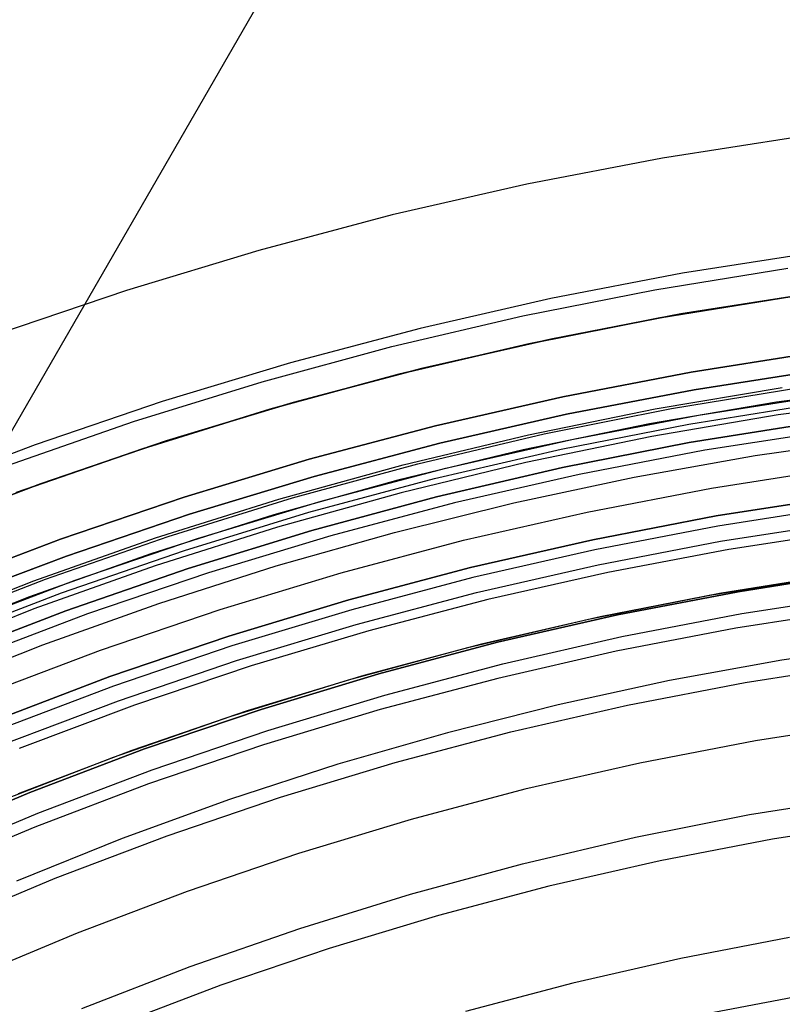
# Model space of a CAD drawing. Header units: millimetres. Extents: x 8929 to 10091, y -2708 to -1691.
# Tile 181 of 196: x 9484 to 9499, y -1998 to -1978. Entities that reach past the tile are written whole.
import ezdxf

# ---------------------------------------------------------------- set-up
doc = ezdxf.new("R2010")
doc.units = ezdxf.units.MM
for name, color, linetype in [('1', 7, 'Continuous'), ('COLOR EXT', 7, 'Continuous'), ('luz', 7, 'Continuous')]:
    doc.layers.add(name, color=color, linetype=linetype)

msp = doc.modelspace()

# ---------------------------------------------------------------- linework, layer by layer
at = {"layer": '1', "color": 7, "true_color": 0xffffff}
for p, q in [((9491.794, -1973.064, 65.998), (9483.554, -1987.336, 65.998)), ((9499.398, -1980.778, 69.704), (9496.735, -1981.195, 69.704)), ((9496.735, -1981.195, 69.704), (9494.088, -1981.704, 69.704)), ((9494.088, -1981.704, 69.704), (9491.46, -1982.304, 69.704)), ((9491.46, -1982.304, 69.704), (9488.854, -1982.994, 69.704)), ((9488.854, -1982.994, 69.704), (9486.274, -1983.774, 69.704)), ((9499.712, -1983.037, 71.704), (9497.127, -1983.442, 71.704)), ((9496.585, -1983.762, 65.998), (9499.177, -1983.341, 65.998)), ((9497.127, -1983.442, 71.704), (9494.557, -1983.936, 71.704)), ((9486.274, -1983.774, 69.704), (9483.722, -1984.642, 69.704)), ((9494.009, -1984.272, 65.998), (9496.585, -1983.762, 65.998)), ((9494.557, -1983.936, 71.704), (9492.006, -1984.518, 71.704)), ((9496.683, -1984.308, 46.606), (9499.256, -1983.891, 46.606)), ((9499.256, -1983.891, 34.804), (9496.683, -1984.308, 34.804)), ((9496.683, -1984.308, 40.705), (9499.256, -1983.891, 40.705)), ((9491.452, -1984.871, 65.998), (9494.009, -1984.272, 65.998)), ((9494.126, -1984.815, 46.606), (9496.683, -1984.308, 46.606)), ((9496.683, -1984.308, 34.804), (9494.126, -1984.815, 34.804)), ((9494.126, -1984.815, 40.705), (9496.683, -1984.308, 40.705)), ((9492.006, -1984.518, 71.704), (9489.476, -1985.188, 71.704)), ((9488.918, -1985.559, 65.998), (9491.452, -1984.871, 65.998)), ((9491.588, -1985.41, 46.606), (9494.126, -1984.815, 46.606)), ((9494.126, -1984.815, 34.804), (9491.588, -1985.41, 34.804)), ((9491.588, -1985.41, 40.705), (9494.126, -1984.815, 40.705)), ((9489.476, -1985.188, 71.704), (9486.971, -1985.945, 71.704)), ((9489.073, -1986.093, 46.606), (9491.588, -1985.41, 46.606)), ((9491.588, -1985.41, 34.804), (9489.073, -1986.093, 34.804)), ((9489.073, -1986.093, 40.705), (9491.588, -1985.41, 40.705)), ((9486.409, -1986.335, 65.998), (9488.918, -1985.559, 65.998)), ((9486.971, -1985.945, 71.704), (9484.493, -1986.788, 71.704)), ((9486.582, -1986.863, 46.606), (9489.073, -1986.093, 46.606)), ((9489.073, -1986.093, 34.804), (9486.582, -1986.863, 34.804)), ((9486.582, -1986.863, 40.705), (9489.073, -1986.093, 40.705)), ((9483.929, -1987.197, 65.998), (9486.409, -1986.335, 65.998)), ((9484.493, -1986.788, 71.704), (9482.047, -1987.716, 71.704)), ((9484.12, -1987.719, 46.606), (9486.582, -1986.863, 46.606)), ((9486.582, -1986.863, 34.804), (9484.12, -1987.719, 34.804)), ((9484.12, -1987.719, 40.705), (9486.582, -1986.863, 40.705)), ((9497.658, -1989.721, 42.804), (9500.042, -1989.334, 42.804)), ((9497.658, -1989.721, 51.854), (9500.042, -1989.334, 51.854)), ((9500.196, -1989.312, 60.904), (9497.849, -1989.687, 60.904)), ((9500.58, -1989.282, 46.153), (9498.21, -1989.654, 46.153)), ((9498.21, -1989.654, 53.153), (9500.58, -1989.282, 53.153)), ((9500.58, -1989.282, 49.653), (9498.21, -1989.654, 49.653)), ((9495.288, -1990.19, 42.804), (9497.658, -1989.721, 42.804)), ((9495.288, -1990.19, 51.854), (9497.658, -1989.721, 51.854)), ((9497.849, -1989.687, 60.904), (9495.516, -1990.142, 60.904)), ((9498.21, -1989.654, 46.153), (9495.854, -1990.106, 46.153)), ((9495.854, -1990.106, 53.153), (9498.21, -1989.654, 53.153)), ((9498.21, -1989.654, 49.653), (9495.854, -1990.106, 49.653)), ((9498.284, -1990.079, 138.188), (9500.639, -1989.71, 138.188)), ((9495.516, -1990.142, 60.904), (9493.2, -1990.676, 60.904)), ((9495.854, -1990.106, 46.153), (9493.514, -1990.64, 46.153)), ((9493.514, -1990.64, 53.153), (9495.854, -1990.106, 53.153)), ((9495.854, -1990.106, 49.653), (9493.514, -1990.64, 49.653)), ((9495.942, -1990.529, 138.188), (9498.284, -1990.079, 138.188)), ((9492.937, -1990.742, 42.804), (9495.288, -1990.19, 42.804)), ((9492.937, -1990.742, 51.854), (9495.288, -1990.19, 51.854)), ((9493.618, -1991.06, 138.188), (9495.942, -1990.529, 138.188)), ((9493.2, -1990.676, 60.904), (9490.903, -1991.289, 60.904)), ((9493.514, -1990.64, 46.153), (9491.195, -1991.255, 46.153)), ((9491.195, -1991.255, 53.153), (9493.514, -1990.64, 53.153)), ((9493.514, -1990.64, 49.653), (9491.195, -1991.255, 49.653)), ((9501.266, -1990.667, 44.653), (9499.063, -1990.99, 44.653)), ((9490.606, -1991.375, 42.804), (9492.937, -1990.742, 42.804)), ((9490.606, -1991.375, 51.854), (9492.937, -1990.742, 51.854)), ((9491.313, -1991.67, 138.188), (9493.618, -1991.06, 138.188)), ((9499.063, -1990.99, 44.653), (9496.873, -1991.387, 44.653)), ((9490.903, -1991.289, 60.904), (9488.629, -1991.98, 60.904)), ((9491.195, -1991.255, 46.153), (9488.899, -1991.949, 46.153)), ((9488.899, -1991.949, 53.153), (9491.195, -1991.255, 53.153)), ((9491.195, -1991.255, 49.653), (9488.899, -1991.949, 49.653)), ((9488.298, -1992.088, 42.804), (9490.606, -1991.375, 42.804)), ((9488.298, -1992.088, 51.854), (9490.606, -1991.375, 51.854)), ((9496.873, -1991.387, 44.653), (9494.697, -1991.858, 44.653)), ((9489.031, -1992.36, 138.188), (9491.313, -1991.67, 138.188)), ((9494.697, -1991.858, 44.653), (9492.539, -1992.403, 44.653)), ((9488.629, -1991.98, 60.904), (9486.38, -1992.749, 60.904)), ((9488.899, -1991.949, 46.153), (9486.627, -1992.721, 46.153)), ((9486.627, -1992.721, 53.153), (9488.899, -1991.949, 53.153)), ((9488.899, -1991.949, 49.653), (9486.627, -1992.721, 49.653)), ((9486.016, -1992.881, 42.804), (9488.298, -1992.088, 42.804)), ((9486.016, -1992.881, 51.854), (9488.298, -1992.088, 51.854)), ((9486.773, -1993.128, 138.188), (9489.031, -1992.36, 138.188)), ((9492.539, -1992.403, 44.653), (9490.4, -1993.019, 44.653)), ((9486.38, -1992.749, 60.904), (9484.159, -1993.594, 60.904)), ((9486.627, -1992.721, 46.153), (9484.384, -1993.572, 46.153)), ((9484.384, -1993.572, 53.153), (9486.627, -1992.721, 53.153)), ((9486.627, -1992.721, 49.653), (9484.384, -1993.572, 49.653)), ((9483.764, -1993.753, 42.804), (9486.016, -1992.881, 42.804)), ((9483.764, -1993.753, 51.854), (9486.016, -1992.881, 51.854)), ((9490.4, -1993.019, 44.653), (9488.283, -1993.708, 44.653)), ((9484.544, -1993.973, 138.188), (9486.773, -1993.128, 138.188)), ((9484.384, -1993.572, 46.153), (9482.171, -1994.5, 46.153)), ((9482.171, -1994.5, 53.153), (9484.384, -1993.572, 53.153)), ((9484.384, -1993.572, 49.653), (9482.171, -1994.5, 49.653)), ((9488.283, -1993.708, 44.653), (9486.19, -1994.467, 44.653)), ((9498.429, -1994.002, 76.403), (9500.664, -1993.64, 76.403)), ((9482.345, -1994.895, 138.188), (9484.544, -1993.973, 138.188)), ((9496.208, -1994.442, 76.403), (9498.429, -1994.002, 76.403)), ((9486.19, -1994.467, 44.653), (9484.124, -1995.297, 44.653)), ((9494.003, -1994.959, 76.403), (9496.208, -1994.442, 76.403)), ((9491.818, -1995.552, 76.403), (9494.003, -1994.959, 76.403)), ((9489.655, -1996.221, 76.403), (9491.818, -1995.552, 76.403)), ((9487.516, -1996.965, 76.403), (9489.655, -1996.221, 76.403)), ((9485.404, -1997.782, 76.403), (9487.516, -1996.965, 76.403))]:
    msp.add_line(p, q, dxfattribs=at)
at = {"layer": 'COLOR EXT', "color": 30, "true_color": 0xff8d00}
for p, q in [((9497.094, -1984.235, 34.804), (9499.652, -1983.835, 34.804)), ((9499.652, -1983.835, -30.696), (9497.094, -1984.235, -30.696)), ((9497.094, -1984.235, 2.054), (9499.652, -1983.835, 2.054)), ((9494.552, -1984.724, 34.804), (9497.094, -1984.235, 34.804)), ((9497.094, -1984.235, -30.696), (9494.552, -1984.724, -30.696)), ((9494.552, -1984.724, 2.054), (9497.094, -1984.235, 2.054)), ((9492.027, -1985.3, 34.804), (9494.552, -1984.724, 34.804)), ((9494.552, -1984.724, -30.696), (9492.027, -1985.3, -30.696)), ((9492.027, -1985.3, 2.054), (9494.552, -1984.724, 2.054)), ((9497.292, -1985.368, -28.696), (9499.81, -1984.974, -28.696)), ((9499.81, -1984.974, -30.696), (9497.292, -1985.368, -30.696)), ((9497.292, -1985.368, -29.696), (9499.81, -1984.974, -29.696)), ((9489.525, -1985.963, 34.804), (9492.027, -1985.3, 34.804)), ((9492.027, -1985.3, -30.696), (9489.525, -1985.963, -30.696)), ((9489.525, -1985.963, 2.054), (9492.027, -1985.3, 2.054)), ((9494.788, -1985.849, -28.696), (9497.292, -1985.368, -28.696)), ((9497.292, -1985.368, -30.696), (9494.788, -1985.849, -30.696)), ((9494.788, -1985.849, -29.696), (9497.292, -1985.368, -29.696)), ((9501.45, -1985.62, 21.604), (9498.958, -1985.957, 21.604)), ((9492.303, -1986.417, -28.696), (9494.788, -1985.849, -28.696)), ((9494.788, -1985.849, -30.696), (9492.303, -1986.417, -30.696)), ((9492.303, -1986.417, -29.696), (9494.788, -1985.849, -29.696)), ((9497.438, -1986.206, 34.804), (9499.927, -1985.816, 34.804)), ((9497.438, -1986.206, 28.204), (9499.927, -1985.816, 28.204)), ((9501.477, -1985.869, -28.696), (9498.993, -1986.205, -28.696)), ((9487.046, -1986.712, 34.804), (9489.525, -1985.963, 34.804)), ((9489.525, -1985.963, -30.696), (9487.046, -1986.712, -30.696)), ((9487.046, -1986.712, 2.054), (9489.525, -1985.963, 2.054)), ((9498.958, -1985.957, 21.604), (9496.478, -1986.379, 21.604)), ((9494.963, -1986.681, 34.804), (9497.438, -1986.206, 34.804)), ((9494.963, -1986.681, 28.204), (9497.438, -1986.206, 28.204)), ((9498.993, -1986.205, -28.696), (9496.523, -1986.626, -28.696)), ((9489.838, -1987.069, -28.696), (9492.303, -1986.417, -28.696)), ((9492.303, -1986.417, -30.696), (9489.838, -1987.069, -30.696)), ((9489.838, -1987.069, -29.696), (9492.303, -1986.417, -29.696)), ((9496.478, -1986.379, 21.604), (9494.015, -1986.887, 21.604)), ((9492.506, -1987.242, 34.804), (9494.963, -1986.681, 34.804)), ((9492.506, -1987.242, 28.204), (9494.963, -1986.681, 28.204)), ((9496.523, -1986.626, -28.696), (9494.068, -1987.131, -28.696)), ((9498.544, -1986.999, 19.504), (9500.921, -1986.657, 19.504)), ((9484.595, -1987.546, 34.804), (9487.046, -1986.712, 34.804)), ((9487.046, -1986.712, -30.696), (9484.595, -1987.546, -30.696)), ((9484.595, -1987.546, 2.054), (9487.046, -1986.712, 2.054)), ((9487.398, -1987.807, -28.696), (9489.838, -1987.069, -28.696)), ((9489.838, -1987.069, -30.696), (9487.398, -1987.807, -30.696)), ((9487.398, -1987.807, -29.696), (9489.838, -1987.069, -29.696)), ((9494.015, -1986.887, 21.604), (9491.571, -1987.479, 21.604)), ((9496.18, -1987.419, 19.504), (9498.544, -1986.999, 19.504)), ((9490.07, -1987.887, 34.804), (9492.506, -1987.242, 34.804)), ((9490.07, -1987.887, 28.204), (9492.506, -1987.242, 28.204)), ((9494.068, -1987.131, -28.696), (9491.632, -1987.721, -28.696)), ((9493.832, -1987.918, 19.504), (9496.18, -1987.419, 19.504)), ((9482.174, -1988.464, 34.804), (9484.595, -1987.546, 34.804)), ((9484.595, -1987.546, -30.696), (9482.174, -1988.464, -30.696)), ((9482.174, -1988.464, 2.054), (9484.595, -1987.546, 2.054)), ((9491.571, -1987.479, 21.604), (9489.148, -1988.155, 21.604)), ((9484.984, -1988.628, -28.696), (9487.398, -1987.807, -28.696)), ((9487.398, -1987.807, -30.696), (9484.984, -1988.628, -30.696)), ((9484.984, -1988.628, -29.696), (9487.398, -1987.807, -29.696)), ((9491.632, -1987.721, -28.696), (9489.218, -1988.395, -28.696)), ((9487.658, -1988.616, 34.804), (9490.07, -1987.887, 34.804)), ((9487.658, -1988.616, 28.204), (9490.07, -1987.887, 28.204)), ((9491.501, -1988.495, 19.504), (9493.832, -1987.918, 19.504)), ((9489.148, -1988.155, 21.604), (9486.75, -1988.914, 21.604)), ((9489.218, -1988.395, -28.696), (9486.829, -1989.151, -28.696)), ((9489.191, -1989.15, 19.504), (9491.501, -1988.495, 19.504)), ((9482.6, -1989.532, -28.696), (9484.984, -1988.628, -28.696)), ((9484.984, -1988.628, -30.696), (9482.6, -1989.532, -30.696)), ((9482.6, -1989.532, -29.696), (9484.984, -1988.628, -29.696)), ((9485.272, -1989.428, 34.804), (9487.658, -1988.616, 34.804)), ((9485.272, -1989.428, 28.204), (9487.658, -1988.616, 28.204)), ((9486.75, -1988.914, 21.604), (9484.38, -1989.755, 21.604)), ((9486.829, -1989.151, -28.696), (9484.467, -1989.989, -28.696)), ((9486.904, -1989.881, 19.504), (9489.191, -1989.15, 19.504)), ((9482.916, -1990.322, 34.804), (9485.272, -1989.428, 34.804)), ((9482.916, -1990.322, 28.204), (9485.272, -1989.428, 28.204)), ((9484.38, -1989.755, 21.604), (9482.04, -1990.678, 21.604)), ((9484.643, -1990.687, 19.504), (9486.904, -1989.881, 19.504)), ((9484.467, -1989.989, -28.696), (9482.136, -1990.909, -28.696)), ((9482.409, -1991.569, 19.504), (9484.643, -1990.687, 19.504))]:
    msp.add_line(p, q, dxfattribs=at)
at = {"layer": 'luz', "color": 7, "true_color": 0xffffff}
for p, q in [((9497.352, -1985.713, -30.696), (9499.858, -1985.32, -30.696)), ((9497.352, -1985.713, -28.896), (9499.858, -1985.32, -28.896)), ((9499.858, -1985.32, -29.796), (9497.352, -1985.713, -29.796)), ((9494.86, -1986.192, -30.696), (9497.352, -1985.713, -30.696)), ((9494.86, -1986.192, -28.896), (9497.352, -1985.713, -28.896)), ((9497.352, -1985.713, -29.796), (9494.86, -1986.192, -29.796)), ((9496.588, -1986.088, -26.64), (9499.072, -1985.671, -26.65)), ((9496.588, -1986.088, -24.64), (9499.072, -1985.671, -24.65)), ((9496.911, -1986.08, -26.555), (9499.413, -1985.671, -26.564)), ((9496.911, -1986.08, -24.555), (9499.413, -1985.671, -24.564)), ((9496.911, -1986.08, -26.728), (9499.413, -1985.671, -26.738)), ((9496.911, -1986.08, -24.728), (9499.413, -1985.671, -24.738)), ((9494.12, -1986.591, -26.63), (9496.588, -1986.088, -26.64)), ((9494.12, -1986.591, -24.63), (9496.588, -1986.088, -24.64)), ((9494.424, -1986.575, -26.545), (9496.911, -1986.08, -26.555)), ((9494.424, -1986.575, -24.545), (9496.911, -1986.08, -24.555)), ((9494.424, -1986.575, -26.718), (9496.911, -1986.08, -26.728)), ((9494.424, -1986.575, -24.718), (9496.911, -1986.08, -24.728)), ((9497.249, -1986.383, -26.351), (9499.757, -1985.983, -26.361)), ((9497.249, -1986.383, -24.351), (9499.757, -1985.983, -24.361)), ((9497.249, -1986.383, -26.938), (9499.757, -1985.983, -26.947)), ((9497.249, -1986.383, -24.938), (9499.757, -1985.983, -24.947)), ((9492.386, -1986.757, -30.696), (9494.86, -1986.192, -30.696)), ((9492.386, -1986.757, -28.896), (9494.86, -1986.192, -28.896)), ((9494.86, -1986.192, -29.796), (9492.386, -1986.757, -29.796)), ((9494.758, -1986.87, -26.341), (9497.249, -1986.383, -26.351)), ((9494.758, -1986.87, -24.341), (9497.249, -1986.383, -24.351)), ((9494.758, -1986.87, -26.928), (9497.249, -1986.383, -26.938)), ((9494.758, -1986.87, -24.928), (9497.249, -1986.383, -24.938)), ((9499.748, -1986.346, -26.157), (9497.257, -1986.745, -26.147)), ((9499.748, -1986.346, -24.157), (9497.257, -1986.745, -24.147)), ((9497.257, -1986.745, -27.147), (9499.748, -1986.346, -27.157)), ((9497.257, -1986.745, -25.147), (9499.748, -1986.346, -25.157)), ((9499.748, -1986.346, -23.196), (9497.257, -1986.745, -23.196)), ((9497.257, -1986.745, -28.896), (9499.748, -1986.346, -28.896)), ((9499.748, -1986.346, -23.691), (9497.257, -1986.745, -23.691)), ((9499.748, -1986.346, -25.447), (9497.257, -1986.745, -25.447)), ((9499.748, -1986.346, -27.802), (9497.257, -1986.745, -27.802)), ((9491.67, -1987.178, -26.62), (9494.12, -1986.591, -26.63)), ((9491.67, -1987.178, -24.62), (9494.12, -1986.591, -24.63)), ((9491.957, -1987.157, -26.535), (9494.424, -1986.575, -26.545)), ((9491.957, -1987.157, -24.535), (9494.424, -1986.575, -24.545)), ((9491.957, -1987.157, -26.708), (9494.424, -1986.575, -26.718)), ((9491.957, -1987.157, -24.708), (9494.424, -1986.575, -24.718)), ((9500.024, -1986.509, -30.696), (9497.558, -1986.895, -30.696)), ((9489.934, -1987.406, -30.696), (9492.386, -1986.757, -30.696)), ((9489.934, -1987.406, -28.896), (9492.386, -1986.757, -28.896)), ((9492.386, -1986.757, -29.796), (9489.934, -1987.406, -29.796)), ((9492.285, -1987.443, -26.331), (9494.758, -1986.87, -26.341)), ((9492.285, -1987.443, -24.331), (9494.758, -1986.87, -24.341)), ((9492.285, -1987.443, -26.917), (9494.758, -1986.87, -26.928)), ((9492.285, -1987.443, -24.917), (9494.758, -1986.87, -24.928)), ((9497.257, -1986.745, -26.147), (9494.781, -1987.231, -26.137)), ((9497.257, -1986.745, -24.147), (9494.781, -1987.231, -24.137)), ((9494.781, -1987.231, -27.137), (9497.257, -1986.745, -27.147)), ((9494.781, -1987.231, -25.137), (9497.257, -1986.745, -25.147)), ((9497.257, -1986.745, -23.196), (9494.781, -1987.231, -23.196)), ((9494.781, -1987.231, -28.896), (9497.257, -1986.745, -28.896)), ((9497.257, -1986.745, -23.691), (9494.781, -1987.231, -23.691)), ((9497.257, -1986.745, -25.447), (9494.781, -1987.231, -25.447)), ((9497.257, -1986.745, -27.802), (9494.781, -1987.231, -27.802)), ((9497.558, -1986.895, -30.696), (9495.107, -1987.366, -30.696)), ((9489.243, -1987.85, -26.61), (9491.67, -1987.178, -26.62)), ((9489.243, -1987.85, -24.61), (9491.67, -1987.178, -24.62)), ((9489.511, -1987.823, -26.525), (9491.957, -1987.157, -26.535)), ((9489.511, -1987.823, -24.525), (9491.957, -1987.157, -24.535)), ((9489.511, -1987.823, -26.698), (9491.957, -1987.157, -26.708)), ((9489.511, -1987.823, -24.698), (9491.957, -1987.157, -24.708)), ((9494.781, -1987.231, -26.137), (9492.323, -1987.803, -26.127)), ((9494.781, -1987.231, -24.137), (9492.323, -1987.803, -24.127)), ((9492.323, -1987.803, -27.127), (9494.781, -1987.231, -27.137)), ((9492.323, -1987.803, -25.127), (9494.781, -1987.231, -25.137)), ((9494.781, -1987.231, -23.196), (9492.323, -1987.803, -23.196)), ((9492.323, -1987.803, -28.896), (9494.781, -1987.231, -28.896)), ((9494.781, -1987.231, -23.691), (9492.323, -1987.803, -23.691)), ((9494.781, -1987.231, -25.447), (9492.323, -1987.803, -25.447)), ((9494.781, -1987.231, -27.802), (9492.323, -1987.803, -27.802)), ((9497.687, -1987.634, -31.218), (9500.127, -1987.252, -31.218)), ((9487.505, -1988.14, -30.696), (9489.934, -1987.406, -30.696)), ((9487.505, -1988.14, -28.896), (9489.934, -1987.406, -28.896)), ((9489.934, -1987.406, -29.796), (9487.505, -1988.14, -29.796)), ((9489.833, -1988.103, -26.32), (9492.285, -1987.443, -26.331)), ((9489.833, -1988.103, -24.32), (9492.285, -1987.443, -24.331)), ((9489.833, -1988.103, -26.907), (9492.285, -1987.443, -26.917)), ((9489.833, -1988.103, -24.907), (9492.285, -1987.443, -24.917)), ((9495.107, -1987.366, -30.696), (9492.673, -1987.922, -30.696)), ((9495.261, -1988.1, -31.218), (9497.687, -1987.634, -31.218)), ((9487.089, -1988.574, -26.514), (9489.511, -1987.823, -26.525)), ((9487.089, -1988.574, -24.514), (9489.511, -1987.823, -24.525)), ((9487.089, -1988.574, -26.687), (9489.511, -1987.823, -26.698)), ((9487.089, -1988.574, -24.687), (9489.511, -1987.823, -24.698)), ((9492.323, -1987.803, -26.127), (9489.887, -1988.459, -26.116)), ((9492.323, -1987.803, -24.127), (9489.887, -1988.459, -24.116)), ((9489.887, -1988.459, -27.116), (9492.323, -1987.803, -27.127)), ((9489.887, -1988.459, -25.116), (9492.323, -1987.803, -25.127)), ((9492.323, -1987.803, -23.196), (9489.887, -1988.459, -23.196)), ((9489.887, -1988.459, -28.896), (9492.323, -1987.803, -28.896)), ((9492.323, -1987.803, -23.691), (9489.887, -1988.459, -23.691)), ((9492.323, -1987.803, -25.447), (9489.887, -1988.459, -25.447)), ((9492.323, -1987.803, -27.802), (9489.887, -1988.459, -27.802)), ((9497.781, -1988.176, -25.957), (9500.203, -1987.797, -25.957)), ((9497.781, -1988.176, -23.196), (9500.203, -1987.797, -23.196)), ((9500.203, -1987.797, -24.577), (9497.781, -1988.176, -24.577)), ((9486.84, -1988.604, -26.6), (9489.243, -1987.85, -26.61)), ((9486.84, -1988.604, -24.6), (9489.243, -1987.85, -24.61)), ((9492.673, -1987.922, -30.696), (9490.261, -1988.561, -30.696)), ((9500.23, -1987.995, -30.696), (9497.815, -1988.373, -30.696)), ((9485.103, -1988.957, -30.696), (9487.505, -1988.14, -30.696)), ((9485.103, -1988.957, -28.896), (9487.505, -1988.14, -28.896)), ((9487.505, -1988.14, -29.796), (9485.103, -1988.957, -29.796)), ((9487.406, -1988.847, -26.31), (9489.833, -1988.103, -26.32)), ((9487.406, -1988.847, -24.31), (9489.833, -1988.103, -24.32)), ((9487.406, -1988.847, -26.896), (9489.833, -1988.103, -26.907)), ((9487.406, -1988.847, -24.896), (9489.833, -1988.103, -24.907)), ((9492.853, -1988.65, -31.218), (9495.261, -1988.1, -31.218)), ((9495.374, -1988.638, -25.957), (9497.781, -1988.176, -25.957)), ((9495.374, -1988.638, -23.196), (9497.781, -1988.176, -23.196)), ((9497.781, -1988.176, -24.577), (9495.374, -1988.638, -24.577)), ((9497.815, -1988.373, -30.696), (9495.415, -1988.834, -30.696)), ((9497.867, -1988.668, -26.457), (9500.271, -1988.292, -26.457)), ((9484.464, -1989.44, -26.589), (9486.84, -1988.604, -26.6)), ((9484.464, -1989.44, -24.589), (9486.84, -1988.604, -24.6)), ((9484.695, -1989.408, -26.504), (9487.089, -1988.574, -26.514)), ((9484.695, -1989.408, -24.504), (9487.089, -1988.574, -24.514)), ((9484.695, -1989.408, -26.677), (9487.089, -1988.574, -26.687)), ((9484.695, -1989.408, -24.677), (9487.089, -1988.574, -24.687)), ((9489.887, -1988.459, -26.116), (9487.476, -1989.201, -26.105)), ((9489.887, -1988.459, -24.116), (9487.476, -1989.201, -24.105)), ((9487.476, -1989.201, -27.105), (9489.887, -1988.459, -27.116)), ((9487.476, -1989.201, -25.105), (9489.887, -1988.459, -25.116)), ((9489.887, -1988.459, -23.196), (9487.476, -1989.201, -23.196)), ((9487.476, -1989.201, -28.896), (9489.887, -1988.459, -28.896)), ((9489.887, -1988.459, -23.691), (9487.476, -1989.201, -23.691)), ((9489.887, -1988.459, -25.447), (9487.476, -1989.201, -25.447)), ((9489.887, -1988.459, -27.802), (9487.476, -1989.201, -27.802)), ((9490.261, -1988.561, -30.696), (9487.872, -1989.283, -30.696)), ((9500.402, -1988.461, -26.421), (9498.029, -1988.829, -26.421)), ((9490.465, -1989.282, -31.218), (9492.853, -1988.65, -31.218)), ((9492.985, -1989.184, -25.957), (9495.374, -1988.638, -25.957)), ((9492.985, -1989.184, -23.196), (9495.374, -1988.638, -23.196)), ((9495.374, -1988.638, -24.577), (9492.985, -1989.184, -24.577)), ((9495.477, -1989.128, -26.457), (9497.867, -1988.668, -26.457)), ((9482.73, -1989.857, -30.696), (9485.103, -1988.957, -30.696)), ((9482.73, -1989.857, -28.896), (9485.103, -1988.957, -28.896)), ((9485.103, -1988.957, -29.796), (9482.73, -1989.857, -29.796)), ((9485.006, -1989.675, -26.299), (9487.406, -1988.847, -26.31)), ((9485.006, -1989.675, -24.299), (9487.406, -1988.847, -24.31)), ((9485.006, -1989.675, -26.886), (9487.406, -1988.847, -26.896)), ((9485.006, -1989.675, -24.886), (9487.406, -1988.847, -24.896)), ((9495.415, -1988.834, -30.696), (9493.032, -1989.378, -30.696)), ((9498.029, -1988.829, -26.421), (9495.67, -1989.277, -26.421)), ((9490.615, -1989.811, -25.957), (9492.985, -1989.184, -25.957)), ((9490.615, -1989.811, -23.196), (9492.985, -1989.184, -23.196)), ((9492.985, -1989.184, -24.577), (9490.615, -1989.811, -24.577)), ((9493.104, -1989.669, -26.457), (9495.477, -1989.128, -26.457)), ((9487.476, -1989.201, -26.105), (9485.091, -1990.025, -26.094)), ((9487.476, -1989.201, -24.105), (9485.091, -1990.025, -24.094)), ((9485.091, -1990.025, -27.094), (9487.476, -1989.201, -27.105)), ((9485.091, -1990.025, -25.094), (9487.476, -1989.201, -25.105)), ((9487.476, -1989.201, -23.196), (9485.091, -1990.025, -23.196)), ((9485.091, -1990.025, -28.896), (9487.476, -1989.201, -28.896)), ((9487.476, -1989.201, -23.691), (9485.091, -1990.025, -23.691)), ((9487.476, -1989.201, -25.447), (9485.091, -1990.025, -25.447)), ((9487.476, -1989.201, -27.802), (9485.091, -1990.025, -27.802)), ((9487.872, -1989.283, -30.696), (9485.509, -1990.087, -30.696)), ((9488.101, -1989.997, -31.218), (9490.465, -1989.282, -31.218)), ((9493.032, -1989.378, -30.696), (9490.67, -1990.004, -30.696)), ((9495.67, -1989.277, -26.421), (9493.328, -1989.805, -26.421)), ((9482.118, -1990.357, -26.578), (9484.464, -1989.44, -26.589)), ((9482.118, -1990.357, -24.578), (9484.464, -1989.44, -24.589)), ((9482.331, -1990.324, -26.493), (9484.695, -1989.408, -26.504)), ((9482.331, -1990.324, -24.493), (9484.695, -1989.408, -24.504)), ((9482.331, -1990.324, -26.666), (9484.695, -1989.408, -26.677)), ((9482.331, -1990.324, -24.666), (9484.695, -1989.408, -24.677)), ((9482.637, -1990.587, -26.288), (9485.006, -1989.675, -26.299)), ((9482.637, -1990.587, -24.288), (9485.006, -1989.675, -24.299)), ((9482.637, -1990.587, -26.875), (9485.006, -1989.675, -26.886)), ((9482.637, -1990.587, -24.875), (9485.006, -1989.675, -24.886)), ((9490.752, -1990.292, -26.457), (9493.104, -1989.669, -26.457)), ((9488.269, -1990.52, -25.957), (9490.615, -1989.811, -25.957)), ((9488.269, -1990.52, -23.196), (9490.615, -1989.811, -23.196)), ((9490.615, -1989.811, -24.577), (9488.269, -1990.52, -24.577)), ((9493.328, -1989.805, -26.421), (9491.005, -1990.414, -26.421)), ((9485.091, -1990.025, -26.094), (9482.737, -1990.932, -26.083)), ((9485.091, -1990.025, -24.094), (9482.737, -1990.932, -24.083)), ((9482.737, -1990.932, -27.083), (9485.091, -1990.025, -27.094)), ((9482.737, -1990.932, -25.083), (9485.091, -1990.025, -25.094)), ((9485.091, -1990.025, -23.196), (9482.737, -1990.932, -23.196)), ((9482.737, -1990.932, -28.896), (9485.091, -1990.025, -28.896)), ((9485.091, -1990.025, -23.691), (9482.737, -1990.932, -23.691)), ((9485.091, -1990.025, -25.447), (9482.737, -1990.932, -25.447)), ((9485.091, -1990.025, -27.802), (9482.737, -1990.932, -27.802)), ((9485.509, -1990.087, -30.696), (9483.175, -1990.972, -30.696)), ((9485.763, -1990.792, -31.218), (9488.101, -1989.997, -31.218)), ((9490.67, -1990.004, -30.696), (9488.33, -1990.711, -30.696)), ((9500.509, -1990, -29.289), (9498.163, -1990.367, -29.289)), ((9488.422, -1990.996, -26.457), (9490.752, -1990.292, -26.457)), ((9485.949, -1991.31, -25.957), (9488.269, -1990.52, -25.957)), ((9485.949, -1991.31, -23.196), (9488.269, -1990.52, -23.196)), ((9488.269, -1990.52, -24.577), (9485.949, -1991.31, -24.577)), ((9491.005, -1990.414, -26.421), (9488.705, -1991.101, -26.421)), ((9498.163, -1990.367, -29.289), (9495.832, -1990.815, -29.289)), ((9488.33, -1990.711, -30.696), (9486.016, -1991.498, -30.696)), ((9483.453, -1991.668, -31.218), (9485.763, -1990.792, -31.218)), ((9495.832, -1990.815, -29.289), (9493.517, -1991.344, -29.289)), ((9486.118, -1991.78, -26.457), (9488.422, -1990.996, -26.457)), ((9488.705, -1991.101, -26.421), (9486.429, -1991.866, -26.421)), ((9498.348, -1991.427, -29.575), (9500.657, -1991.065, -29.575)), ((9483.657, -1992.179, -25.957), (9485.949, -1991.31, -25.957)), ((9483.657, -1992.179, -23.196), (9485.949, -1991.31, -23.196)), ((9485.949, -1991.31, -24.577), (9483.657, -1992.179, -24.577)), ((9493.517, -1991.344, -29.289), (9491.222, -1991.952, -29.289)), ((9496.053, -1991.868, -29.575), (9498.348, -1991.427, -29.575)), ((9486.016, -1991.498, -30.696), (9483.731, -1992.365, -30.696)), ((9483.842, -1992.643, -26.457), (9486.118, -1991.78, -26.457)), ((9486.429, -1991.866, -26.421), (9484.181, -1992.709, -26.421)), ((9493.774, -1992.388, -29.575), (9496.053, -1991.868, -29.575)), ((9491.222, -1991.952, -29.289), (9488.949, -1992.638, -29.289)), ((9500.816, -1992.207, -29.883), (9498.546, -1992.563, -29.883)), ((9491.515, -1992.986, -29.575), (9493.774, -1992.388, -29.575)), ((9488.949, -1992.638, -29.289), (9486.701, -1993.403, -29.289)), ((9498.546, -1992.563, -29.883), (9496.29, -1992.996, -29.883)), ((9489.278, -1993.662, -29.575), (9491.515, -1992.986, -29.575)), ((9496.29, -1992.996, -29.883), (9494.05, -1993.507, -29.883)), ((9486.701, -1993.403, -29.289), (9484.482, -1994.245, -29.289)), ((9494.05, -1993.507, -29.883), (9491.83, -1994.096, -29.883)), ((9487.065, -1994.415, -29.575), (9489.278, -1993.662, -29.575)), ((9491.83, -1994.096, -29.883), (9489.63, -1994.76, -29.883)), ((9501.084, -1994.136, -28.82), (9498.88, -1994.481, -28.82)), ((9484.482, -1994.245, -29.289), (9482.292, -1995.163, -29.289)), ((9484.88, -1995.244, -29.575), (9487.065, -1994.415, -29.575)), ((9498.88, -1994.481, -28.82), (9496.69, -1994.902, -28.82)), ((9489.63, -1994.76, -29.883), (9487.456, -1995.5, -29.883)), ((9496.69, -1994.902, -28.82), (9494.516, -1995.398, -28.82)), ((9482.725, -1996.148, -29.575), (9484.88, -1995.244, -29.575)), ((9487.456, -1995.5, -29.883), (9485.308, -1996.315, -29.883)), ((9494.516, -1995.398, -28.82), (9492.36, -1995.969, -28.82)), ((9492.36, -1995.969, -28.82), (9490.226, -1996.614, -28.82)), ((9485.308, -1996.315, -29.883), (9483.189, -1997.203, -29.883)), ((9499.215, -1996.399, -27.757), (9497.091, -1996.807, -27.757)), ((9490.226, -1996.614, -28.82), (9488.115, -1997.332, -28.82)), ((9497.091, -1996.807, -27.757), (9494.982, -1997.288, -27.757)), ((9488.115, -1997.332, -28.82), (9486.029, -1998.123, -28.82)), ((9494.982, -1997.288, -27.757), (9492.891, -1997.842, -27.757)), ((9497.328, -1997.935, -28.064), (9499.413, -1997.535, -28.064))]:
    msp.add_line(p, q, dxfattribs=at)

doc.saveas('drawing.dxf')
